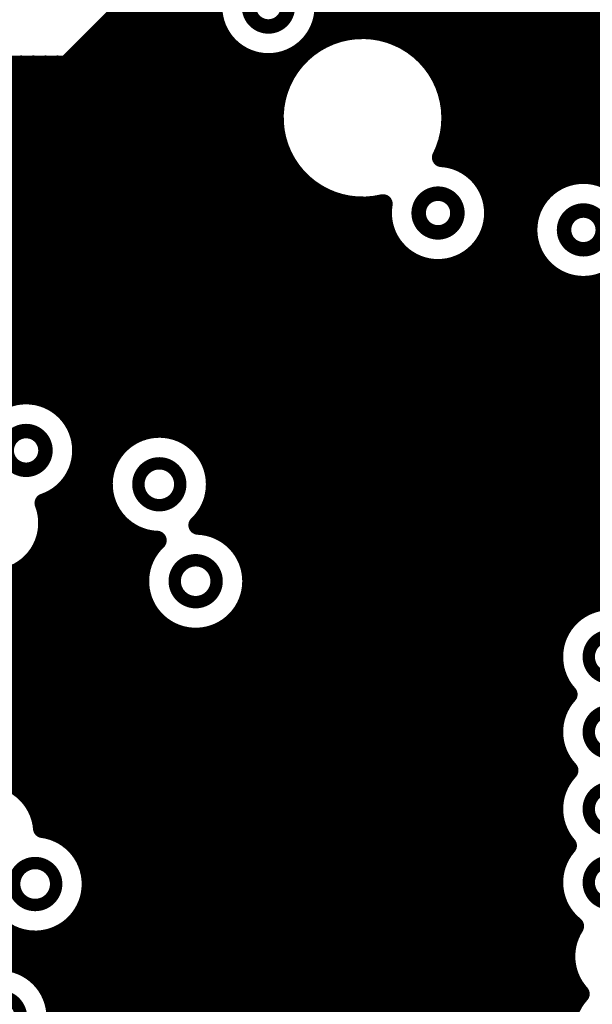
# Model space of a CAD drawing. Extents: x 33 to 97, y 17 to 119.
# Tile 25 of 40: x 85.45 to 91.46, y 79.87 to 90.19. Entities that reach past the tile are written whole.
import ezdxf

# ---------------------------------------------------------------- set-up
doc = ezdxf.new("R2010")
doc.units = 0
doc.layers.add('MIDLAYER1', color=16, linetype='CONTINUOUS')

msp = doc.modelspace()

# ---------------------------------------------------------------- linework, layer by layer
at = {"layer": 'MIDLAYER1'}
for p, q in [((85.95, 89.713), (91.449, 95.211)), ((78.544, 89.713), (85.95, 89.713))]:
    msp.add_line(p, q, dxfattribs=at)
at = {"layer": 'MIDLAYER1', "const_width": 0.203}
for points in [[(91.44, 88.565), (91.44, 95.202)], [(91.313, 88.568), (91.313, 95.075)], [(91.186, 88.542), (91.186, 94.948)], [(91.059, 88.484), (91.059, 94.821)], [(90.932, 88.379), (90.932, 94.694)], [(90.805, 88.156), (90.805, 94.567)], [(90.678, 77.074), (90.678, 94.44)], [(90.551, 75.804), (90.551, 94.313)], [(90.424, 69.624), (90.424, 94.186)], [(90.297, 88.527), (90.297, 94.059)], [(90.17, 88.645), (90.17, 93.932)], [(90.043, 88.711), (90.043, 93.805)], [(89.916, 89.489), (89.916, 93.678)], [(89.789, 89.719), (89.789, 93.551)], [(89.662, 89.856), (89.662, 93.424)], [(89.535, 89.95), (89.535, 93.297)], [(89.408, 90.015), (89.408, 93.17)], [(89.281, 90.058), (89.281, 93.043)], [(89.154, 90.082), (89.154, 92.916)], [(89.027, 90.087), (89.027, 92.789)], [(88.9, 90.076), (88.9, 92.662)], [(88.773, 90.046), (88.773, 92.535)], [(88.646, 89.996), (88.646, 91.684)], [(85.95, 89.713), (87.724, 91.486)], [(87.376, 85.69), (87.376, 91.138)], [(87.249, 85.807), (87.249, 91.011)], [(87.122, 85.872), (87.122, 90.884)], [(86.995, 85.903), (86.995, 90.757)], [(86.868, 85.906), (86.868, 90.63)], [(86.741, 85.88), (86.741, 90.503)], [(86.614, 85.823), (86.614, 90.376)], [(86.487, 85.72), (86.487, 90.249)], [(86.36, 85.506), (86.36, 90.122)], [(86.408, 90.17), (87.498, 90.17)], [(87.503, 85.396), (87.503, 90.152)], [(88.626, 90.17), (97.206, 90.17)], [(86.281, 90.043), (87.549, 90.043)], [(88.575, 90.043), (88.764, 90.043)], [(89.333, 90.043), (97.206, 90.043)], [(86.154, 89.916), (87.642, 89.916)], [(86.233, 64.999), (86.233, 89.995)], [(87.63, 84.791), (87.63, 89.929)], [(89.586, 89.916), (97.206, 89.916)], [(86.106, 81.456), (86.106, 89.868)], [(87.757, 84.674), (87.757, 89.824)], [(83.216, 89.713), (85.95, 89.713)], [(85.471, 86.256), (85.471, 89.713)], [(85.598, 86.253), (85.598, 89.713)], [(85.725, 86.222), (85.725, 89.713)], [(85.852, 86.156), (85.852, 89.713)], [(85.979, 86.038), (85.979, 89.741)], [(86.027, 89.789), (87.823, 89.789)], [(87.884, 84.38), (87.884, 89.766)], [(88.011, 75.614), (88.011, 89.74)], [(88.138, 89.333), (88.138, 89.743)], [(88.265, 89.656), (88.265, 89.775)], [(89.731, 89.789), (97.206, 89.789)], [(83.23, 89.662), (88.269, 89.662)], [(89.829, 89.662), (97.206, 89.662)], [(83.245, 89.535), (88.201, 89.535)], [(89.897, 89.535), (97.206, 89.535)], [(83.232, 89.408), (88.155, 89.408)], [(89.942, 89.408), (97.206, 89.408)], [(83.19, 89.281), (88.13, 89.281)], [(89.968, 89.281), (97.206, 89.281)], [(83.11, 89.154), (88.122, 89.154)], [(89.976, 89.154), (97.206, 89.154)], [(82.963, 89.027), (88.131, 89.027)], [(88.138, 74.434), (88.138, 88.988)], [(89.966, 89.027), (97.206, 89.027)], [(81.575, 88.9), (88.159, 88.9)], [(89.939, 88.9), (97.206, 88.9)], [(89.916, 88.743), (89.916, 88.833)], [(81.633, 88.773), (88.207, 88.773)], [(89.891, 88.773), (97.206, 88.773)], [(81.659, 88.646), (88.278, 88.646)], [(88.265, 69.476), (88.265, 88.666)], [(90.169, 88.646), (97.206, 88.646)], [(81.656, 88.519), (88.38, 88.519)], [(88.392, 69.648), (88.392, 88.506)], [(90.303, 88.519), (91.126, 88.519)], [(81.625, 88.392), (88.53, 88.392)], [(88.519, 69.76), (88.519, 88.4)], [(90.377, 88.392), (90.944, 88.392)], [(81.559, 88.265), (88.809, 88.265)], [(88.646, 69.837), (88.646, 88.326)], [(88.773, 69.889), (88.773, 88.275)], [(90.415, 88.265), (90.851, 88.265)], [(88.9, 69.92), (88.9, 88.246)], [(89.027, 69.932), (89.027, 88.234)], [(89.154, 69.926), (89.154, 88.239)], [(81.441, 88.138), (89.256, 88.138)], [(90.423, 88.138), (90.8, 88.138)], [(81.084, 88.011), (89.276, 88.011)], [(89.281, 69.902), (89.281, 87.993)], [(90.404, 88.011), (90.78, 88.011)], [(77.899, 87.884), (89.327, 87.884)], [(90.353, 87.884), (90.789, 87.884)], [(78.802, 87.757), (89.42, 87.757)], [(89.408, 69.858), (89.408, 87.77)], [(90.26, 87.757), (90.826, 87.757)], [(90.297, 69.567), (90.297, 87.8)], [(90.805, 77.242), (90.805, 87.815)], [(89.535, 69.79), (89.535, 87.665)], [(90.17, 69.464), (90.17, 87.681)], [(78.978, 87.63), (89.601, 87.63)], [(89.662, 69.692), (89.662, 87.607)], [(89.789, 69.546), (89.789, 87.581)], [(89.916, 69.278), (89.916, 87.584)], [(90.043, 69.25), (90.043, 87.616)], [(90.078, 87.63), (90.9, 87.63)], [(90.932, 79.124), (90.932, 87.592)], [(82.038, 87.503), (91.035, 87.503)], [(91.059, 83.609), (91.059, 87.487)], [(82.215, 87.376), (97.206, 87.376)], [(91.186, 83.886), (91.186, 87.429)], [(91.313, 84), (91.313, 87.404)], [(91.44, 84.064), (91.44, 87.406)], [(82.307, 87.249), (97.206, 87.249)], [(82.357, 87.122), (97.206, 87.122)], [(82.377, 86.995), (97.206, 86.995)], [(82.368, 86.868), (97.206, 86.868)], [(82.331, 86.741), (97.206, 86.741)], [(82.258, 86.614), (97.206, 86.614)], [(82.126, 86.487), (97.206, 86.487)], [(77.899, 86.36), (97.206, 86.36)], [(85.692, 86.233), (97.206, 86.233)], [(85.915, 86.106), (97.206, 86.106)], [(86.02, 85.979), (97.206, 85.979)], [(86.078, 85.852), (86.668, 85.852)], [(87.169, 85.852), (97.206, 85.852)], [(86.104, 85.725), (86.492, 85.725)], [(87.345, 85.725), (97.206, 85.725)], [(86.101, 85.598), (86.4, 85.598)], [(87.438, 85.598), (97.206, 85.598)], [(86.07, 85.471), (86.35, 85.471)], [(87.488, 85.471), (97.206, 85.471)], [(85.979, 81.592), (85.979, 85.311)], [(86.004, 85.344), (86.33, 85.344)], [(87.508, 85.344), (97.206, 85.344)], [(85.852, 81.668), (85.852, 85.192)], [(85.886, 85.217), (86.338, 85.217)], [(87.499, 85.217), (97.206, 85.217)], [(87.503, 84.856), (87.503, 85.241)], [(85.723, 85.09), (86.376, 85.09)], [(86.36, 64.999), (86.36, 85.131)], [(87.462, 85.09), (97.206, 85.09)], [(85.748, 84.963), (86.449, 84.963)], [(87.389, 84.963), (97.206, 84.963)], [(86.487, 64.999), (86.487, 84.918)], [(85.745, 84.836), (86.581, 84.836)], [(86.614, 77.455), (86.614, 84.814)], [(86.741, 84.49), (86.741, 84.757)], [(87.55, 84.836), (97.206, 84.836)], [(85.714, 84.709), (86.873, 84.709)], [(85.725, 81.707), (85.725, 84.742)], [(87.726, 84.709), (97.206, 84.709)], [(85.648, 84.582), (86.781, 84.582)], [(87.819, 84.582), (97.206, 84.582)], [(85.53, 84.455), (86.731, 84.455)], [(85.598, 81.99), (85.598, 84.519)], [(87.869, 84.455), (97.206, 84.455)], [(85.471, 82.126), (85.471, 84.414)], [(85.173, 84.328), (86.711, 84.328)], [(87.889, 84.328), (97.206, 84.328)], [(82.22, 84.201), (86.719, 84.201)], [(87.88, 84.201), (97.206, 84.201)], [(87.884, 75.75), (87.884, 84.225)], [(82.189, 84.074), (86.757, 84.074)], [(86.741, 79.355), (86.741, 84.115)], [(87.843, 84.074), (91.469, 84.074)], [(82.124, 83.947), (86.83, 83.947)], [(87.757, 79.332), (87.757, 83.931)], [(87.77, 83.947), (91.244, 83.947)], [(86.868, 79.5), (86.868, 83.902)], [(82.007, 83.82), (86.962, 83.82)], [(86.995, 79.58), (86.995, 83.798)], [(87.122, 79.622), (87.122, 83.741)], [(87.503, 79.573), (87.503, 83.749)], [(87.63, 79.489), (87.63, 83.814)], [(87.638, 83.82), (91.139, 83.82)], [(81.713, 83.693), (91.08, 83.693)], [(87.249, 79.634), (87.249, 83.715)], [(87.376, 79.619), (87.376, 83.718)], [(80.725, 83.566), (91.053, 83.566)], [(81.886, 83.439), (91.055, 83.439)], [(82.062, 83.312), (91.085, 83.312)], [(91.059, 82.822), (91.059, 83.411)], [(82.154, 83.185), (91.148, 83.185)], [(82.205, 83.058), (91.155, 83.058)], [(82.224, 82.931), (91.089, 82.931)], [(82.216, 82.804), (91.056, 82.804)], [(82.179, 82.677), (91.052, 82.677)], [(91.059, 82.014), (91.059, 82.623)], [(82.105, 82.55), (91.076, 82.55)], [(81.974, 82.423), (91.132, 82.423)], [(80.725, 82.296), (91.19, 82.296)], [(85.407, 82.169), (91.108, 82.169)], [(85.558, 82.042), (91.064, 82.042)], [(85.641, 81.915), (91.051, 81.915)], [(85.684, 81.788), (91.064, 81.788)], [(91.059, 81.244), (91.059, 81.816)], [(85.867, 81.661), (91.108, 81.661)], [(86.044, 81.534), (91.19, 81.534)], [(86.136, 81.407), (91.112, 81.407)], [(86.186, 81.28), (91.066, 81.28)], [(86.206, 81.153), (91.051, 81.153)], [(91.059, 79.297), (91.059, 81.045)], [(86.197, 81.026), (91.063, 81.026)], [(86.16, 80.899), (91.104, 80.899)], [(86.087, 80.772), (91.183, 80.772)], [(86.106, 78.157), (86.106, 80.799)], [(91.186, 80.469), (91.186, 80.768)], [(85.955, 80.645), (91.246, 80.645)], [(85.979, 78.451), (85.979, 80.663)], [(85.471, 80.276), (85.471, 80.557)], [(85.598, 80.205), (85.598, 80.539)], [(85.725, 80.076), (85.725, 80.548)], [(85.852, 78.568), (85.852, 80.587)], [(79.284, 80.518), (91.197, 80.518)], [(79.241, 80.391), (91.178, 80.391)], [(85.498, 80.264), (91.187, 80.264)], [(91.186, 79.681), (91.186, 80.27)], [(85.675, 80.137), (91.225, 80.137)], [(85.767, 80.01), (91.3, 80.01)], [(85.817, 79.883), (91.26, 79.883)]]:
    msp.add_lwpolyline(points, dxfattribs=at)
at = {"layer": 'MIDLAYER1'}
for points, const_width in [([(88.646, 90.322, 1), (87.478, 90.322, 1)], 0.203), ([(87.859, 90.322, 1), (88.265, 90.322, 1)], 0.152), ([(86.436, 90.249, 1), (86.538, 90.249, 1)], 0.102), ([(86.309, 90.122, 1), (86.411, 90.122, 1)], 0.102), ([(86.357, 90.17, 1), (86.459, 90.17, 1)], 0.102), ([(87.447, 90.17, 1), (87.549, 90.17, 1)], 0.102), ([(87.452, 90.152, 1), (87.554, 90.152, 1)], 0.102), ([(88.575, 90.17, 1), (88.677, 90.17, 1)], 0.102), ([(86.23, 90.043, 1), (86.332, 90.043, 1)], 0.102), ([(87.498, 90.043, 1), (87.599, 90.043, 1)], 0.102), ([(88.524, 90.043, 1), (88.626, 90.043, 1)], 0.102), ([(88.714, 90.043, 1), (88.815, 90.043, 1)], 0.102), ([(88.722, 90.046, 1), (88.824, 90.046, 1)], 0.102), ([(88.849, 90.076, 1), (88.951, 90.076, 1)], 0.102), ([(88.976, 90.087, 1), (89.078, 90.087, 1)], 0.102), ([(89.103, 90.082, 1), (89.205, 90.082, 1)], 0.102), ([(89.23, 90.058, 1), (89.332, 90.058, 1)], 0.102), ([(89.283, 90.043, 1), (89.384, 90.043, 1)], 0.102), ([(86.103, 89.916, 1), (86.205, 89.916, 1)], 0.102), ([(86.182, 89.995, 1), (86.284, 89.995, 1)], 0.102), ([(87.579, 89.929, 1), (87.681, 89.929, 1)], 0.102), ([(87.591, 89.916, 1), (87.693, 89.916, 1)], 0.102), ([(88.595, 89.996, 1), (88.697, 89.996, 1)], 0.102), ([(89.357, 90.015, 1), (89.459, 90.015, 1)], 0.102), ([(89.484, 89.95, 1), (89.586, 89.95, 1)], 0.102), ([(89.536, 89.916, 1), (89.637, 89.916, 1)], 0.102), ([(86.055, 89.868, 1), (86.157, 89.868, 1)], 0.102), ([(87.706, 89.824, 1), (87.808, 89.824, 1)], 0.102), ([(89.611, 89.856, 1), (89.713, 89.856, 1)], 0.102), ([(85.42, 89.713, 1), (85.522, 89.713, 1)], 0.102), ([(85.547, 89.713, 1), (85.649, 89.713, 1)], 0.102), ([(85.674, 89.713, 1), (85.776, 89.713, 1)], 0.102), ([(85.801, 89.713, 1), (85.903, 89.713, 1)], 0.102), ([(85.9, 89.713, 1), (86.001, 89.713, 1)], 0.102), ([(85.9, 89.713, 1), (86.001, 89.713, 1)], 0.102), ([(85.928, 89.741, 1), (86.03, 89.741, 1)], 0.102), ([(85.976, 89.789, 1), (86.078, 89.789, 1)], 0.102), ([(87.773, 89.789, 1), (87.874, 89.789, 1)], 0.102), ([(87.833, 89.766, 1), (87.935, 89.766, 1)], 0.102), ([(87.96, 89.74, 1), (88.062, 89.74, 1)], 0.102), ([(88.087, 89.743, 1), (88.189, 89.743, 1)], 0.102), ([(88.214, 89.775, 1), (88.316, 89.775, 1)], 0.102), ([(89.68, 89.789, 1), (89.781, 89.789, 1)], 0.102), ([(89.738, 89.719, 1), (89.84, 89.719, 1)], 0.102), ([(88.214, 89.656, 1), (88.316, 89.656, 1)], 0.102), ([(88.218, 89.662, 1), (88.32, 89.662, 1)], 0.102), ([(89.778, 89.662, 1), (89.88, 89.662, 1)], 0.102), ([(88.15, 89.535, 1), (88.251, 89.535, 1)], 0.102), ([(89.846, 89.535, 1), (89.948, 89.535, 1)], 0.102), ([(88.105, 89.408, 1), (88.206, 89.408, 1)], 0.102), ([(89.865, 89.489, 1), (89.967, 89.489, 1)], 0.102), ([(89.892, 89.408, 1), (89.993, 89.408, 1)], 0.102), ([(85.429, 89.166, 1), (85.868, 89.166, 1)], 0.13), ([(88.087, 89.333, 1), (88.189, 89.333, 1)], 0.102), ([(88.079, 89.281, 1), (88.18, 89.281, 1)], 0.102), ([(89.917, 89.281, 1), (90.019, 89.281, 1)], 0.102), ([(88.071, 89.154, 1), (88.173, 89.154, 1)], 0.102), ([(89.925, 89.161, 1), (90.027, 89.161, 1)], 0.102), ([(89.925, 89.161, 1), (90.027, 89.161, 1)], 0.102), ([(89.925, 89.154, 1), (90.027, 89.154, 1)], 0.102), ([(88.081, 89.027, 1), (88.182, 89.027, 1)], 0.102), ([(88.087, 88.988, 1), (88.189, 88.988, 1)], 0.102), ([(89.916, 89.027, 1), (90.017, 89.027, 1)], 0.102), ([(88.108, 88.9, 1), (88.21, 88.9, 1)], 0.102), ([(89.888, 88.9, 1), (89.989, 88.9, 1)], 0.102), ([(89.865, 88.833, 1), (89.967, 88.833, 1)], 0.102), ([(88.156, 88.773, 1), (88.257, 88.773, 1)], 0.102), ([(89.827, 88.746, 1), (89.929, 88.746, 1)], 0.102), ([(89.827, 88.746, 1), (89.929, 88.746, 1)], 0.102), ([(89.84, 88.773, 1), (89.942, 88.773, 1)], 0.102), ([(89.865, 88.743, 1), (89.967, 88.743, 1)], 0.102), ([(89.992, 88.711, 1), (90.094, 88.711, 1)], 0.102), ([(88.214, 88.666, 1), (88.316, 88.666, 1)], 0.102), ([(88.227, 88.646, 1), (88.328, 88.646, 1)], 0.102), ([(90.118, 88.646, 1), (90.22, 88.646, 1)], 0.102), ([(90.119, 88.645, 1), (90.221, 88.645, 1)], 0.102), ([(88.329, 88.519, 1), (88.43, 88.519, 1)], 0.102), ([(88.341, 88.506, 1), (88.443, 88.506, 1)], 0.102), ([(90.246, 88.527, 1), (90.348, 88.527, 1)], 0.102), ([(90.252, 88.519, 1), (90.354, 88.519, 1)], 0.102), ([(91.948, 87.986, 1), (90.78, 87.986, 1)], 0.203), ([(91.008, 88.484, 1), (91.11, 88.484, 1)], 0.102), ([(91.075, 88.519, 1), (91.176, 88.519, 1)], 0.102), ([(91.135, 88.542, 1), (91.237, 88.542, 1)], 0.102), ([(91.262, 88.568, 1), (91.364, 88.568, 1)], 0.102), ([(91.389, 88.565, 1), (91.491, 88.565, 1)], 0.102), ([(88.468, 88.4, 1), (88.57, 88.4, 1)], 0.102), ([(88.48, 88.392, 1), (88.581, 88.392, 1)], 0.102), ([(90.327, 88.392, 1), (90.428, 88.392, 1)], 0.102), ([(90.881, 88.379, 1), (90.983, 88.379, 1)], 0.102), ([(90.893, 88.392, 1), (90.995, 88.392, 1)], 0.102), ([(88.595, 88.326, 1), (88.697, 88.326, 1)], 0.102), ([(88.722, 88.275, 1), (88.824, 88.275, 1)], 0.102), ([(88.758, 88.265, 1), (88.86, 88.265, 1)], 0.102), ([(89.637, 88.163, 1), (90.043, 88.163, 1)], 0.152), ([(90.364, 88.265, 1), (90.466, 88.265, 1)], 0.102), ([(90.8, 88.265, 1), (90.902, 88.265, 1)], 0.102), ([(88.849, 88.246, 1), (88.951, 88.246, 1)], 0.102), ([(88.976, 88.234, 1), (89.078, 88.234, 1)], 0.102), ([(89.103, 88.239, 1), (89.205, 88.239, 1)], 0.102), ([(89.213, 88.259, 1), (89.314, 88.259, 1)], 0.102), ([(89.213, 88.259, 1), (89.314, 88.259, 1)], 0.102), ([(90.373, 88.163, 1), (90.475, 88.163, 1)], 0.102), ([(90.373, 88.163, 1), (90.475, 88.163, 1)], 0.102), ([(91.161, 87.986, 1), (91.567, 87.986, 1)], 0.152), ([(89.205, 88.138, 1), (89.307, 88.138, 1)], 0.102), ([(90.373, 88.138, 1), (90.474, 88.138, 1)], 0.102), ([(90.749, 88.138, 1), (90.851, 88.138, 1)], 0.102), ([(90.754, 88.156, 1), (90.856, 88.156, 1)], 0.102), ([(89.225, 88.011, 1), (89.327, 88.011, 1)], 0.102), ([(89.23, 87.993, 1), (89.332, 87.993, 1)], 0.102), ([(90.353, 88.011, 1), (90.455, 88.011, 1)], 0.102), ([(90.729, 87.986, 1), (90.83, 87.986, 1)], 0.102), ([(90.729, 88.011, 1), (90.831, 88.011, 1)], 0.102), ([(89.276, 87.884, 1), (89.377, 87.884, 1)], 0.102), ([(90.302, 87.884, 1), (90.404, 87.884, 1)], 0.102), ([(90.738, 87.884, 1), (90.839, 87.884, 1)], 0.102), ([(89.357, 87.77, 1), (89.459, 87.77, 1)], 0.102), ([(89.369, 87.757, 1), (89.471, 87.757, 1)], 0.102), ([(90.209, 87.757, 1), (90.31, 87.757, 1)], 0.102), ([(90.246, 87.8, 1), (90.348, 87.8, 1)], 0.102), ([(90.754, 87.815, 1), (90.856, 87.815, 1)], 0.102), ([(90.775, 87.757, 1), (90.877, 87.757, 1)], 0.102), ([(89.484, 87.665, 1), (89.586, 87.665, 1)], 0.102), ([(90.119, 87.681, 1), (90.221, 87.681, 1)], 0.102), ([(89.551, 87.63, 1), (89.652, 87.63, 1)], 0.102), ([(89.611, 87.607, 1), (89.713, 87.607, 1)], 0.102), ([(89.738, 87.581, 1), (89.84, 87.581, 1)], 0.102), ([(89.865, 87.584, 1), (89.967, 87.584, 1)], 0.102), ([(89.992, 87.616, 1), (90.094, 87.616, 1)], 0.102), ([(90.027, 87.63, 1), (90.129, 87.63, 1)], 0.102), ([(90.849, 87.63, 1), (90.951, 87.63, 1)], 0.102), ([(90.881, 87.592, 1), (90.983, 87.592, 1)], 0.102), ([(90.984, 87.503, 1), (91.085, 87.503, 1)], 0.102), ([(91.008, 87.487, 1), (91.11, 87.487, 1)], 0.102), ([(89.865, 87.16, 1), (90.272, 87.16, 1)], 0.152), ([(91.135, 87.429, 1), (91.237, 87.429, 1)], 0.102), ([(91.262, 87.404, 1), (91.364, 87.404, 1)], 0.102), ([(91.389, 87.406, 1), (91.491, 87.406, 1)], 0.102), ([(86.176, 86.589, 1), (86.582, 86.589, 1)], 0.152), ([(85.42, 86.256, 1), (85.522, 86.256, 1)], 0.102), ([(85.547, 86.253, 1), (85.649, 86.253, 1)], 0.102), ([(85.641, 86.233, 1), (85.743, 86.233, 1)], 0.102), ([(85.674, 86.222, 1), (85.776, 86.222, 1)], 0.102), ([(85.801, 86.156, 1), (85.903, 86.156, 1)], 0.102), ([(85.864, 86.106, 1), (85.966, 86.106, 1)], 0.102), ([(85.928, 86.038, 1), (86.03, 86.038, 1)], 0.102), ([(85.969, 85.979, 1), (86.071, 85.979, 1)], 0.102), ([(86.817, 85.906, 1), (86.919, 85.906, 1)], 0.102), ([(86.944, 85.903, 1), (87.046, 85.903, 1)], 0.102), ([(85.319, 85.674, 1), (85.725, 85.674, 1)], 0.152), ([(86.027, 85.852, 1), (86.129, 85.852, 1)], 0.102), ([(86.563, 85.823, 1), (86.665, 85.823, 1)], 0.102), ([(86.618, 85.852, 1), (86.719, 85.852, 1)], 0.102), ([(86.69, 85.88, 1), (86.792, 85.88, 1)], 0.102), ([(87.071, 85.872, 1), (87.173, 85.872, 1)], 0.102), ([(87.118, 85.852, 1), (87.22, 85.852, 1)], 0.102), ([(87.198, 85.807, 1), (87.3, 85.807, 1)], 0.102), ([(86.053, 85.725, 1), (86.155, 85.725, 1)], 0.102), ([(86.436, 85.72, 1), (86.538, 85.72, 1)], 0.102), ([(86.441, 85.725, 1), (86.543, 85.725, 1)], 0.102), ([(87.295, 85.725, 1), (87.396, 85.725, 1)], 0.102), ([(87.325, 85.69, 1), (87.427, 85.69, 1)], 0.102), ([(86.05, 85.598, 1), (86.152, 85.598, 1)], 0.102), ([(86.055, 85.674, 1), (86.157, 85.674, 1)], 0.102), ([(86.055, 85.674, 1), (86.157, 85.674, 1)], 0.102), ([(86.349, 85.598, 1), (86.451, 85.598, 1)], 0.102), ([(87.387, 85.598, 1), (87.488, 85.598, 1)], 0.102), ([(86.309, 85.506, 1), (86.411, 85.506, 1)], 0.102), ([(86.699, 85.319, 1), (87.138, 85.319, 1)], 0.13), ([(86.019, 85.471, 1), (86.12, 85.471, 1)], 0.102), ([(86.299, 85.471, 1), (86.4, 85.471, 1)], 0.102), ([(87.437, 85.471, 1), (87.539, 85.471, 1)], 0.102), ([(87.452, 85.396, 1), (87.554, 85.396, 1)], 0.102), ([(85.928, 85.311, 1), (86.03, 85.311, 1)], 0.102), ([(85.953, 85.344, 1), (86.055, 85.344, 1)], 0.102), ([(86.279, 85.344, 1), (86.381, 85.344, 1)], 0.102), ([(87.457, 85.344, 1), (87.558, 85.344, 1)], 0.102), ([(87.457, 85.319, 1), (87.559, 85.319, 1)], 0.102), ([(87.457, 85.319, 1), (87.559, 85.319, 1)], 0.102), ([(85.801, 85.192, 1), (85.903, 85.192, 1)], 0.102), ([(85.835, 85.217, 1), (85.936, 85.217, 1)], 0.102), ([(86.288, 85.217, 1), (86.389, 85.217, 1)], 0.102), ([(87.448, 85.217, 1), (87.55, 85.217, 1)], 0.102), ([(87.452, 85.241, 1), (87.554, 85.241, 1)], 0.102), ([(85.661, 85.122, 1), (85.762, 85.122, 1)], 0.102), ([(85.661, 85.122, 1), (85.762, 85.122, 1)], 0.102), ([(85.672, 85.09, 1), (85.773, 85.09, 1)], 0.102), ([(86.309, 85.131, 1), (86.411, 85.131, 1)], 0.102), ([(86.325, 85.09, 1), (86.426, 85.09, 1)], 0.102), ([(87.411, 85.09, 1), (87.513, 85.09, 1)], 0.102), ([(85.697, 84.963, 1), (85.799, 84.963, 1)], 0.102), ([(86.398, 84.963, 1), (86.5, 84.963, 1)], 0.102), ([(87.338, 84.963, 1), (87.44, 84.963, 1)], 0.102), ([(85.7, 84.912, 1), (85.801, 84.912, 1)], 0.102), ([(85.7, 84.912, 1), (85.801, 84.912, 1)], 0.102), ([(86.436, 84.918, 1), (86.538, 84.918, 1)], 0.102), ([(87.274, 84.891, 1), (87.375, 84.891, 1)], 0.102), ([(87.274, 84.891, 1), (87.375, 84.891, 1)], 0.102), ([(85.695, 84.836, 1), (85.796, 84.836, 1)], 0.102), ([(86.53, 84.836, 1), (86.631, 84.836, 1)], 0.102), ([(86.563, 84.814, 1), (86.665, 84.814, 1)], 0.102), ([(86.69, 84.757, 1), (86.792, 84.757, 1)], 0.102), ([(87.452, 84.856, 1), (87.554, 84.856, 1)], 0.102), ([(87.499, 84.836, 1), (87.601, 84.836, 1)], 0.102), ([(87.579, 84.791, 1), (87.681, 84.791, 1)], 0.102), ([(85.663, 84.709, 1), (85.765, 84.709, 1)], 0.102), ([(85.674, 84.742, 1), (85.776, 84.742, 1)], 0.102), ([(86.822, 84.709, 1), (86.924, 84.709, 1)], 0.102), ([(86.843, 84.73, 1), (86.945, 84.73, 1)], 0.102), ([(86.843, 84.73, 1), (86.945, 84.73, 1)], 0.102), ([(87.676, 84.709, 1), (87.777, 84.709, 1)], 0.102), ([(87.706, 84.674, 1), (87.808, 84.674, 1)], 0.102), ([(85.597, 84.582, 1), (85.699, 84.582, 1)], 0.102), ([(86.73, 84.582, 1), (86.832, 84.582, 1)], 0.102), ([(87.768, 84.582, 1), (87.869, 84.582, 1)], 0.102), ([(85.479, 84.455, 1), (85.581, 84.455, 1)], 0.102), ([(85.547, 84.519, 1), (85.649, 84.519, 1)], 0.102), ([(86.68, 84.455, 1), (86.781, 84.455, 1)], 0.102), ([(86.69, 84.49, 1), (86.792, 84.49, 1)], 0.102), ([(87.08, 84.303, 1), (87.519, 84.303, 1)], 0.13), ([(87.818, 84.455, 1), (87.92, 84.455, 1)], 0.102), ([(85.42, 84.414, 1), (85.522, 84.414, 1)], 0.102), ([(87.833, 84.38, 1), (87.935, 84.38, 1)], 0.102), ([(86.66, 84.328, 1), (86.762, 84.328, 1)], 0.102), ([(87.838, 84.328, 1), (87.939, 84.328, 1)], 0.102), ([(87.838, 84.303, 1), (87.94, 84.303, 1)], 0.102), ([(87.838, 84.303, 1), (87.94, 84.303, 1)], 0.102), ([(86.669, 84.201, 1), (86.77, 84.201, 1)], 0.102), ([(87.829, 84.201, 1), (87.931, 84.201, 1)], 0.102), ([(87.833, 84.225, 1), (87.935, 84.225, 1)], 0.102), ([(86.166, 83.896, 1), (86.605, 83.896, 1)], 0.13), ([(86.69, 84.115, 1), (86.792, 84.115, 1)], 0.102), ([(86.706, 84.074, 1), (86.807, 84.074, 1)], 0.102), ([(87.792, 84.074, 1), (87.894, 84.074, 1)], 0.102), ([(91.389, 84.064, 1), (91.491, 84.064, 1)], 0.102), ([(91.418, 84.074, 1), (91.52, 84.074, 1)], 0.102), ([(86.779, 83.947, 1), (86.881, 83.947, 1)], 0.102), ([(87.706, 83.931, 1), (87.808, 83.931, 1)], 0.102), ([(87.719, 83.947, 1), (87.821, 83.947, 1)], 0.102), ([(91.194, 83.947, 1), (91.295, 83.947, 1)], 0.102), ([(91.262, 84, 1), (91.364, 84, 1)], 0.102), ([(86.817, 83.902, 1), (86.919, 83.902, 1)], 0.102), ([(91.135, 83.886, 1), (91.237, 83.886, 1)], 0.102), ([(86.911, 83.82, 1), (87.012, 83.82, 1)], 0.102), ([(86.944, 83.798, 1), (87.046, 83.798, 1)], 0.102), ([(87.071, 83.741, 1), (87.173, 83.741, 1)], 0.102), ([(87.452, 83.749, 1), (87.554, 83.749, 1)], 0.102), ([(87.579, 83.814, 1), (87.681, 83.814, 1)], 0.102), ([(87.587, 83.82, 1), (87.689, 83.82, 1)], 0.102), ([(91.088, 83.82, 1), (91.189, 83.82, 1)], 0.102), ([(87.198, 83.715, 1), (87.3, 83.715, 1)], 0.102), ([(87.325, 83.718, 1), (87.427, 83.718, 1)], 0.102), ([(91.029, 83.693, 1), (91.13, 83.693, 1)], 0.102), ([(91.42, 83.51, 1), (91.86, 83.51, 1)], 0.13), ([(91.002, 83.566, 1), (91.104, 83.566, 1)], 0.102), ([(91.008, 83.609, 1), (91.11, 83.609, 1)], 0.102), ([(91.004, 83.439, 1), (91.106, 83.439, 1)], 0.102), ([(91.008, 83.411, 1), (91.11, 83.411, 1)], 0.102), ([(91.034, 83.312, 1), (91.136, 83.312, 1)], 0.102), ([(91.097, 83.185, 1), (91.199, 83.185, 1)], 0.102), ([(91.151, 83.116, 1), (91.252, 83.116, 1)], 0.102), ([(91.151, 83.116, 1), (91.252, 83.116, 1)], 0.102), ([(91.105, 83.058, 1), (91.206, 83.058, 1)], 0.102), ([(91.038, 82.931, 1), (91.139, 82.931, 1)], 0.102), ([(91.42, 82.723, 1), (91.86, 82.723, 1)], 0.13), ([(91.005, 82.804, 1), (91.107, 82.804, 1)], 0.102), ([(91.008, 82.822, 1), (91.11, 82.822, 1)], 0.102), ([(91.002, 82.677, 1), (91.103, 82.677, 1)], 0.102), ([(91.008, 82.623, 1), (91.11, 82.623, 1)], 0.102), ([(87.08, 82.346, 1), (87.519, 82.346, 1)], 0.13), ([(91.026, 82.55, 1), (91.127, 82.55, 1)], 0.102), ([(91.082, 82.423, 1), (91.183, 82.423, 1)], 0.102), ([(91.14, 82.296, 1), (91.241, 82.296, 1)], 0.102), ([(91.16, 82.319, 1), (91.261, 82.319, 1)], 0.102), ([(91.16, 82.319, 1), (91.261, 82.319, 1)], 0.102), ([(85.357, 82.169, 1), (85.458, 82.169, 1)], 0.102), ([(85.42, 82.126, 1), (85.522, 82.126, 1)], 0.102), ([(91.057, 82.169, 1), (91.159, 82.169, 1)], 0.102), ([(91.42, 81.915, 1), (91.86, 81.915, 1)], 0.13), ([(85.508, 82.042, 1), (85.609, 82.042, 1)], 0.102), ([(85.547, 81.99, 1), (85.649, 81.99, 1)], 0.102), ([(91.008, 82.014, 1), (91.11, 82.014, 1)], 0.102), ([(91.014, 82.042, 1), (91.115, 82.042, 1)], 0.102), ([(85.59, 81.915, 1), (85.691, 81.915, 1)], 0.102), ([(91, 81.915, 1), (91.101, 81.915, 1)], 0.102), ([(85.633, 81.788, 1), (85.735, 81.788, 1)], 0.102), ([(91.008, 81.816, 1), (91.11, 81.816, 1)], 0.102), ([(91.014, 81.788, 1), (91.115, 81.788, 1)], 0.102), ([(85.645, 81.712, 1), (85.747, 81.712, 1)], 0.102), ([(85.645, 81.712, 1), (85.747, 81.712, 1)], 0.102), ([(85.674, 81.707, 1), (85.776, 81.707, 1)], 0.102), ([(85.801, 81.668, 1), (85.903, 81.668, 1)], 0.102), ([(85.816, 81.661, 1), (85.918, 81.661, 1)], 0.102), ([(91.057, 81.661, 1), (91.159, 81.661, 1)], 0.102), ([(85.928, 81.592, 1), (86.03, 81.592, 1)], 0.102), ([(85.993, 81.534, 1), (86.094, 81.534, 1)], 0.102), ([(86.055, 81.456, 1), (86.157, 81.456, 1)], 0.102), ([(91.139, 81.534, 1), (91.241, 81.534, 1)], 0.102), ([(91.143, 81.53, 1), (91.245, 81.53, 1)], 0.102), ([(91.143, 81.53, 1), (91.245, 81.53, 1)], 0.102), ([(86.085, 81.407, 1), (86.186, 81.407, 1)], 0.102), ([(91.062, 81.407, 1), (91.163, 81.407, 1)], 0.102), ([(85.397, 81.128, 1), (85.837, 81.128, 1)], 0.13), ([(86.135, 81.28, 1), (86.237, 81.28, 1)], 0.102), ([(91.016, 81.28, 1), (91.117, 81.28, 1)], 0.102), ([(91.42, 81.144, 1), (91.86, 81.144, 1)], 0.13), ([(86.155, 81.153, 1), (86.256, 81.153, 1)], 0.102), ([(91, 81.153, 1), (91.101, 81.153, 1)], 0.102), ([(91.008, 81.244, 1), (91.11, 81.244, 1)], 0.102), ([(86.155, 81.128, 1), (86.257, 81.128, 1)], 0.102), ([(86.155, 81.128, 1), (86.257, 81.128, 1)], 0.102), ([(91.008, 81.045, 1), (91.11, 81.045, 1)], 0.102), ([(86.147, 81.026, 1), (86.248, 81.026, 1)], 0.102), ([(87.302, 80.846, 1), (87.742, 80.846, 1)], 0.13), ([(91.012, 81.026, 1), (91.113, 81.026, 1)], 0.102), ([(86.109, 80.899, 1), (86.211, 80.899, 1)], 0.102), ([(91.053, 80.899, 1), (91.155, 80.899, 1)], 0.102), ([(86.036, 80.772, 1), (86.138, 80.772, 1)], 0.102), ([(86.055, 80.799, 1), (86.157, 80.799, 1)], 0.102), ([(91.132, 80.772, 1), (91.234, 80.772, 1)], 0.102), ([(91.135, 80.768, 1), (91.237, 80.768, 1)], 0.102), ([(85.904, 80.645, 1), (86.006, 80.645, 1)], 0.102), ([(85.928, 80.663, 1), (86.03, 80.663, 1)], 0.102), ([(91.195, 80.645, 1), (91.297, 80.645, 1)], 0.102), ([(91.219, 80.686, 1), (91.32, 80.686, 1)], 0.102), ([(91.219, 80.686, 1), (91.32, 80.686, 1)], 0.102), ([(85.42, 80.557, 1), (85.522, 80.557, 1)], 0.102), ([(85.547, 80.539, 1), (85.649, 80.539, 1)], 0.102), ([(85.674, 80.548, 1), (85.776, 80.548, 1)], 0.102), ([(85.801, 80.587, 1), (85.903, 80.587, 1)], 0.102), ([(91.135, 80.469, 1), (91.237, 80.469, 1)], 0.102), ([(91.146, 80.518, 1), (91.247, 80.518, 1)], 0.102), ([(85.837, 79.731, 1), (84.659, 79.731, 1)], 0.203), ([(91.127, 80.391, 1), (91.229, 80.391, 1)], 0.102), ([(85.42, 80.276, 1), (85.522, 80.276, 1)], 0.102), ([(85.447, 80.264, 1), (85.549, 80.264, 1)], 0.102), ([(91.135, 80.27, 1), (91.237, 80.27, 1)], 0.102), ([(91.136, 80.264, 1), (91.238, 80.264, 1)], 0.102), ([(85.547, 80.205, 1), (85.649, 80.205, 1)], 0.102), ([(85.624, 80.137, 1), (85.725, 80.137, 1)], 0.102), ([(91.174, 80.137, 1), (91.276, 80.137, 1)], 0.102), ([(85.674, 80.076, 1), (85.776, 80.076, 1)], 0.102), ([(85.716, 80.01, 1), (85.817, 80.01, 1)], 0.102), ([(91.249, 80.01, 1), (91.351, 80.01, 1)], 0.102), ([(85.028, 79.731, 1), (85.468, 79.731, 1)], 0.13), ([(91.278, 79.976, 1), (91.379, 79.976, 1)], 0.102), ([(91.278, 79.976, 1), (91.379, 79.976, 1)], 0.102), ([(85.766, 79.883, 1), (85.868, 79.883, 1)], 0.102), ([(91.21, 79.883, 1), (91.311, 79.883, 1)], 0.102)]:
    msp.add_lwpolyline(points, format="xyb", close=True, dxfattribs=dict(at, const_width=const_width))
at = {"layer": 'MIDLAYER1', "const_width": 0.203}
for points in [[(89.263, 88.259, -2.878861), (89.976, 89.161)], [(89.976, 89.161, -0.116347), (89.878, 88.746)], [(89.878, 88.746, -0.395036), (90.424, 88.163)], [(90.424, 88.163, -1.085487), (89.263, 88.259)], [(84.976, 85.465, -1.202499), (86.106, 85.674)], [(86.894, 84.73, -2.34399), (87.508, 85.319)], [(86.106, 85.674, -0.320323), (85.712, 85.122)], [(85.75, 84.912, -1.942576), (84.976, 85.465)], [(87.508, 85.319, -0.205594), (87.325, 84.891)], [(85.712, 85.122, -0.09194), (85.75, 84.912)], [(87.325, 84.891, -0.401912), (87.889, 84.303)], [(87.889, 84.303, -1.517603), (86.894, 84.73)], [(91.201, 83.116, -1.453933), (92.229, 83.51)], [(91.211, 82.319, -0.38978), (91.201, 83.116)], [(91.194, 81.53, -0.3844), (91.211, 82.319)], [(85.03, 81.077, -2.081666), (85.696, 81.712)], [(85.696, 81.712, -0.375303), (86.206, 81.128)], [(91.27, 80.686, -0.424128), (91.194, 81.53)], [(86.206, 81.128, -0.957956), (85.03, 81.077)], [(91.328, 79.976, -0.336481), (91.27, 80.686)], [(91.207, 79.398, -0.268351), (91.328, 79.976)]]:
    msp.add_lwpolyline(points, format="xyb", dxfattribs=at)

doc.saveas('drawing.dxf')
